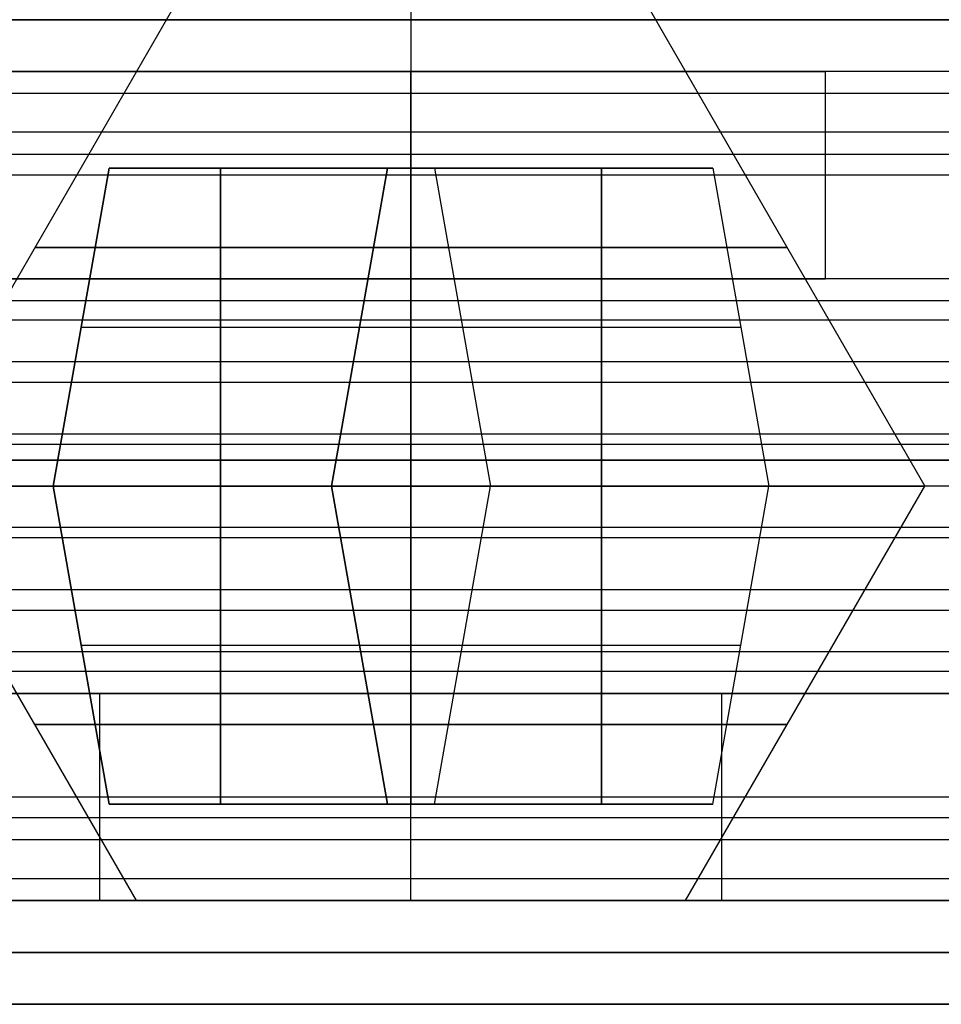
# Model space of a CAD drawing. Header units: millimetres. Extents: x -372 to 378, y -113 to 121.
# Tile 7 of 65: x -317 to -308, y 72 to 81. Entities that reach past the tile are written whole.
import ezdxf

# ---------------------------------------------------------------- set-up
doc = ezdxf.new("R2010")
doc.units = ezdxf.units.MM
doc.layers.add('Default', color=7, linetype='Continuous', true_color=0x000000)
doc.layers.add('Screw', color=7, linetype='Continuous', true_color=0xffffff)

msp = doc.modelspace()

# ---------------------------------------------------------------- linework, layer by layer
at = {"layer": 'Default'}
for p, q in [((-322.1579, 81.0942, 927.3576), (-307.1579, 81.0942, 927.3576)), ((-371.1579, 72.5942, 922.3576), (376.8421, 72.5942, 922.3576)), ((376.8421, 72.5942, 1095.3576), (-371.1579, 72.5942, 1095.3576)), ((376.8421, 72.5942, 1008.8576), (-371.1579, 72.5942, 1008.8576)), ((-322.1579, 72.5942, 927.3576), (-306.1579, 72.5942, 927.3576)), ((376.8421, 71.5942, 1096.3576), (-371.1579, 71.5942, 1096.3576)), ((-371.1579, 71.5942, 921.3576), (376.8421, 71.5942, 921.3576))]:
    msp.add_line(p, q, dxfattribs=at)
for points in [[(-222.1579, 81.0942, 921.3576), (-272.1579, 81.0942, 921.3576), (-322.1579, 81.0942, 921.3576)], [(-322.1579, 81.0942, 933.3576), (-272.1579, 81.0942, 933.3576), (-222.1579, 81.0942, 933.3576)], [(352.8421, 80.5942, 1000.7491), (2.8421, 80.5942, 1000.7491), (-347.1579, 80.5942, 1000.7491)], [(352.8421, 80.5942, 1014.3576), (2.8421, 80.5942, 1014.3576), (-347.1579, 80.5942, 1014.3576)], [(-313.1579, 78.5942, 1010.7491), (-313.1579, 79.5942, 1010.7491), (-313.1579, 80.5942, 1010.7491)], [(-313.1579, 78.5942, 1002.7491), (-313.1579, 79.5942, 1002.7491), (-313.1579, 80.5942, 1002.7491)], [(-270.0772, 80.5942, 1007.5534), (-289.6579, 80.5942, 1007.5534), (-309.2386, 80.5942, 1007.5534)], [(-309.1579, 78.5942, 1006.7491), (-309.1579, 79.5942, 1006.7491), (-309.1579, 80.5942, 1006.7491)], [(352.8421, 80.3831, 1015.2521), (2.8421, 80.3831, 1015.2521), (-347.1579, 80.3831, 1015.2521)], [(352.8421, 80.0084, 999.3349), (2.8421, 80.0084, 999.3349), (-347.1579, 80.0084, 999.3349)], [(352.8421, 79.7942, 1015.9576), (2.8421, 79.7942, 1015.9576), (-347.1579, 79.7942, 1015.9576)], [(352.8421, 79.5942, 1045.3576), (2.8421, 79.5942, 1045.3576), (-347.1579, 79.5942, 1045.3576)], [(352.8421, 79.5942, 1043.3576), (2.8421, 79.5942, 1043.3576), (-347.1579, 79.5942, 1043.3576)], [(352.8421, 79.5942, 1044.3576), (2.8421, 79.5942, 1044.3576), (-347.1579, 79.5942, 1044.3576)], [(352.8421, 78.5942, 998.7491), (2.8421, 78.5942, 998.7491), (-347.1579, 78.5942, 998.7491)], [(352.8421, 78.5942, 1000.7491), (2.8421, 78.5942, 1000.7491), (-347.1579, 78.5942, 1000.7491)], [(352.8421, 78.5942, 1014.2491), (2.8421, 78.5942, 1014.2491), (-347.1579, 78.5942, 1014.2491)], [(352.8421, 78.5942, 1025.8576), (2.8421, 78.5942, 1025.8576), (-347.1579, 78.5942, 1025.8576)], [(352.8421, 78.5942, 1018.3576), (2.8421, 78.5942, 1018.3576), (-347.1579, 78.5942, 1018.3576)], [(352.8421, 78.5942, 1022.1076), (2.8421, 78.5942, 1022.1076), (-347.1579, 78.5942, 1022.1076)], [(-270.0879, 78.5942, 1007.4991), (-289.6579, 78.5942, 1007.4991), (-309.2278, 78.5942, 1007.4991)], [(352.8421, 78.3831, 1026.7521), (2.8421, 78.3831, 1026.7521), (-347.1579, 78.3831, 1026.7521)], [(352.8421, 78.1942, 1017.1576), (2.8421, 78.1942, 1017.1576), (-347.1579, 78.1942, 1017.1576)], [(352.8421, 77.7942, 1027.4576), (2.8421, 77.7942, 1027.4576), (-347.1579, 77.7942, 1027.4576)], [(352.8421, 77.5942, 1018.3576), (2.8421, 77.5942, 1018.3576), (-347.1579, 77.5942, 1018.3576)], [(352.8421, 77.0942, 1045.3576), (2.8421, 77.0942, 1045.3576), (-347.1579, 77.0942, 1045.3576)], [(352.8421, 77.0942, 1043.3576), (2.8421, 77.0942, 1043.3576), (-347.1579, 77.0942, 1043.3576)], [(352.8421, 76.9942, 1015.4491), (2.8421, 76.9942, 1015.4491), (-347.1579, 76.9942, 1015.4491)], [(-222.1579, 76.8442, 921.3576), (-272.1579, 76.8442, 921.3576), (-322.1579, 76.8442, 921.3576)], [(-322.1579, 76.8442, 933.3576), (-272.1579, 76.8442, 933.3576), (-222.1579, 76.8442, 933.3576)], [(352.8421, 76.5942, 1025.7491), (2.8421, 76.5942, 1025.7491), (-347.1579, 76.5942, 1025.7491)], [(352.8421, 76.5942, 1018.3576), (2.8421, 76.5942, 1018.3576), (-347.1579, 76.5942, 1018.3576)], [(352.8421, 76.5942, 1022.0534), (2.8421, 76.5942, 1022.0534), (-347.1579, 76.5942, 1022.0534)], [(352.8421, 76.5942, 1018.3576), (2.8421, 76.5942, 1018.3576), (-347.1579, 76.5942, 1018.3576)], [(352.8421, 76.5942, 1025.7491), (2.8421, 76.5942, 1025.7491), (-347.1579, 76.5942, 1025.7491)], [(352.8421, 76.5942, 1022.0534), (2.8421, 76.5942, 1022.0534), (-347.1579, 76.5942, 1022.0534)], [(352.8421, 76.1942, 1028.6576), (2.8421, 76.1942, 1028.6576), (-347.1579, 76.1942, 1028.6576)], [(352.8421, 76.0942, 998.7491), (2.8421, 76.0942, 998.7491), (-347.1579, 76.0942, 998.7491)], [(352.8421, 76.0942, 1000.7491), (2.8421, 76.0942, 1000.7491), (-347.1579, 76.0942, 1000.7491)], [(352.8421, 75.5942, 1025.7491), (2.8421, 75.5942, 1025.7491), (-347.1579, 75.5942, 1025.7491)], [(352.8421, 75.3942, 1016.6491), (2.8421, 75.3942, 1016.6491), (-347.1579, 75.3942, 1016.6491)], [(352.8421, 74.9942, 1026.9491), (2.8421, 74.9942, 1026.9491), (-347.1579, 74.9942, 1026.9491)], [(352.8421, 74.8053, 1017.3547), (2.8421, 74.8053, 1017.3547), (-347.1579, 74.8053, 1017.3547)], [(352.8421, 74.5942, 1018.2491), (2.8421, 74.5942, 1018.2491), (-347.1579, 74.5942, 1018.2491)], [(352.8421, 74.5942, 1025.7491), (2.8421, 74.5942, 1025.7491), (-347.1579, 74.5942, 1025.7491)], [(352.8421, 74.5942, 1021.9991), (2.8421, 74.5942, 1021.9991), (-347.1579, 74.5942, 1021.9991)], [(352.8421, 74.5942, 1045.3576), (2.8421, 74.5942, 1045.3576), (-347.1579, 74.5942, 1045.3576)], [(352.8421, 74.5942, 1043.3576), (2.8421, 74.5942, 1043.3576), (-347.1579, 74.5942, 1043.3576)], [(352.8421, 74.5942, 1029.8576), (2.8421, 74.5942, 1029.8576), (-347.1579, 74.5942, 1029.8576)], [(-316.1579, 74.5942, 1033.3576), (-313.1579, 74.5942, 1033.3576), (-310.1579, 74.5942, 1033.3576)], [(-310.1579, 74.5942, 1041.3576), (-313.1579, 74.5942, 1041.3576), (-316.1579, 74.5942, 1041.3576)], [(-316.1579, 72.5942, 1033.3576), (-316.1579, 73.5942, 1033.3576), (-316.1579, 74.5942, 1033.3576)], [(-316.1579, 72.5942, 1041.3576), (-316.1579, 73.5942, 1041.3576), (-316.1579, 74.5942, 1041.3576)], [(-313.1579, 72.5942, 1033.3576), (-313.1579, 73.5942, 1033.3576), (-313.1579, 74.5942, 1033.3576)], [(-313.1579, 72.5942, 1041.3576), (-313.1579, 73.5942, 1041.3576), (-313.1579, 74.5942, 1041.3576)], [(-310.1579, 72.5942, 1033.3576), (-310.1579, 73.5942, 1033.3576), (-310.1579, 74.5942, 1033.3576)], [(-310.1579, 72.5942, 1041.3576), (-310.1579, 73.5942, 1041.3576), (-310.1579, 74.5942, 1041.3576)], [(352.8421, 73.5942, 998.7491), (2.8421, 73.5942, 998.7491), (-347.1579, 73.5942, 998.7491)], [(352.8421, 73.5942, 1000.7491), (2.8421, 73.5942, 1000.7491), (-347.1579, 73.5942, 1000.7491)], [(352.8421, 73.5942, 999.7491), (2.8421, 73.5942, 999.7491), (-347.1579, 73.5942, 999.7491)], [(352.8421, 73.3942, 1028.1491), (2.8421, 73.3942, 1028.1491), (-347.1579, 73.3942, 1028.1491)], [(352.8421, 73.18, 1044.7719), (2.8421, 73.18, 1044.7719), (-347.1579, 73.18, 1044.7719)], [(352.8421, 72.8053, 1028.8547), (2.8421, 72.8053, 1028.8547), (-347.1579, 72.8053, 1028.8547)], [(352.8421, 72.5942, 1043.3576), (2.8421, 72.5942, 1043.3576), (-347.1579, 72.5942, 1043.3576)], [(352.8421, 72.5942, 1029.7491), (2.8421, 72.5942, 1029.7491), (-347.1579, 72.5942, 1029.7491)], [(-222.1579, 72.5942, 921.3576), (-272.1579, 72.5942, 921.3576), (-322.1579, 72.5942, 921.3576)], [(-322.1579, 72.5942, 933.3576), (-272.1579, 72.5942, 933.3576), (-222.1579, 72.5942, 933.3576)], [(-310.1579, 72.5942, 1033.3576), (-313.1579, 72.5942, 1033.3576), (-316.1579, 72.5942, 1033.3576)], [(-316.1579, 72.5942, 1041.3576), (-313.1579, 72.5942, 1041.3576), (-310.1579, 72.5942, 1041.3576)], [(376.8421, 72.0942, 1095.8576), (2.8421, 72.0942, 1095.8576), (-371.1579, 72.0942, 1095.8576)], [(-371.1579, 72.0942, 921.8576), (2.8421, 72.0942, 921.8576), (376.8421, 72.0942, 921.8576)]]:
    msp.add_open_spline(points, degree=2, dxfattribs=at)
for points, weights, knots in [([(-317.1579, 80.5942, 1006.7491), (-317.1579, 80.5942, 1002.7491), (-313.1579, 80.5942, 1002.7491), (-309.1579, 80.5942, 1002.7491), (-309.1579, 80.5942, 1006.7491), (-309.1579, 80.5942, 1010.7491), (-313.1579, 80.5942, 1010.7491), (-317.1579, 80.5942, 1010.7491), (-317.1579, 80.5942, 1006.7491)], [1, 0.707106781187, 1, 0.707106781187, 1, 0.707106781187, 1, 0.707106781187, 1], [0, 0, 0, 6.283185, 6.283185, 12.566371, 12.566371, 18.849556, 18.849556, 25.132741, 25.132741, 25.132741]), ([(-317.1579, 78.5942, 1006.7491), (-317.1579, 78.5942, 1010.7491), (-313.1579, 78.5942, 1010.7491), (-309.1579, 78.5942, 1010.7491), (-309.1579, 78.5942, 1006.7491), (-309.1579, 78.5942, 1002.7491), (-313.1579, 78.5942, 1002.7491), (-317.1579, 78.5942, 1002.7491), (-317.1579, 78.5942, 1006.7491)], [1, 0.707106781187, 1, 0.707106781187, 1, 0.707106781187, 1, 0.707106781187, 1], [-25.132741, -25.132741, -25.132741, -18.849556, -18.849556, -12.566371, -12.566371, -6.283185, -6.283185, 0, 0, 0]), ([(-316.1579, 74.5942, 1041.3576), (-320.1579, 74.5942, 1041.3576), (-320.1579, 74.5942, 1037.3576), (-320.1579, 74.5942, 1033.3576), (-316.1579, 74.5942, 1033.3576)], [1, 0.707106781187, 1, 0.707106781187, 1], [-37.132741, -37.132741, -37.132741, -30.849556, -30.849556, -24.566371, -24.566371, -24.566371]), ([(-310.1579, 74.5942, 1033.3576), (-306.1579, 74.5942, 1033.3576), (-306.1579, 74.5942, 1037.3576), (-306.1579, 74.5942, 1041.3576), (-310.1579, 74.5942, 1041.3576)], [1, 0.707106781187, 1, 0.707106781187, 1], [-55.699112, -55.699112, -55.699112, -49.415927, -49.415927, -43.132741, -43.132741, -43.132741]), ([(-316.1579, 72.5942, 1033.3576), (-320.1579, 72.5942, 1033.3576), (-320.1579, 72.5942, 1037.3576), (-320.1579, 72.5942, 1041.3576), (-316.1579, 72.5942, 1041.3576)], [1, 0.707106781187, 1, 0.707106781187, 1], [24.566371, 24.566371, 24.566371, 30.849556, 30.849556, 37.132741, 37.132741, 37.132741]), ([(-310.1579, 72.5942, 1041.3576), (-306.1579, 72.5942, 1041.3576), (-306.1579, 72.5942, 1037.3576), (-306.1579, 72.5942, 1033.3576), (-310.1579, 72.5942, 1033.3576)], [1, 0.707106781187, 1, 0.707106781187, 1], [43.132741, 43.132741, 43.132741, 49.415927, 49.415927, 55.699112, 55.699112, 55.699112])]:
    msp.add_rational_spline(points, weights, degree=2, knots=knots, dxfattribs=at)
at = {"layer": 'Screw', "color": 7, "true_color": 0xffffff}
for p, q in [((-315.4588, 81.1961, 1006.7491), (-318.1158, 76.5942, 1006.7491)), ((-313.1579, 81.1961, 1009.0501), (-313.1579, 76.5942, 1011.7071)), ((-313.1579, 81.1961, 1004.4482), (-313.1579, 76.5942, 1001.7912)), ((-310.8569, 81.1961, 1006.7491), (-308.2, 76.5942, 1006.7491)), ((-316.0683, 79.6622, 1006.5231), (-316.6093, 76.5942, 1005.9822)), ((-316.0683, 79.6622, 1006.9752), (-316.6093, 76.5942, 1007.5161)), ((-316.6093, 76.5942, 1006.7491), (-316.0683, 79.6622, 1006.7491)), ((-316.0683, 79.6622, 1006.5231), (-313.3839, 79.6622, 1006.5231)), ((-316.0683, 79.6622, 1006.9752), (-316.0683, 79.6622, 1006.5231)), ((-313.3839, 79.6622, 1006.9752), (-316.0683, 79.6622, 1006.9752)), ((-310.2474, 79.6622, 1006.7491), (-316.0683, 79.6622, 1006.7491)), ((-314.9966, 76.5942, 1005.9822), (-314.9966, 79.6622, 1006.5231)), ((-314.9966, 79.6622, 1006.9752), (-314.9966, 76.5942, 1007.5161)), ((-313.3839, 79.6622, 1003.8387), (-313.9248, 76.5942, 1003.2977)), ((-313.3839, 79.6622, 1006.5231), (-313.9248, 76.5942, 1005.9822)), ((-313.3839, 79.6622, 1006.9752), (-313.9248, 76.5942, 1007.5161)), ((-313.3839, 79.6622, 1009.6596), (-313.9248, 76.5942, 1010.2006)), ((-313.9248, 76.5942, 1004.9104), (-313.3839, 79.6622, 1004.9104)), ((-313.9248, 76.5942, 1008.5879), (-313.3839, 79.6622, 1008.5879)), ((-313.3839, 79.6622, 1003.8387), (-312.9318, 79.6622, 1003.8387)), ((-313.3839, 79.6622, 1006.5231), (-313.3839, 79.6622, 1003.8387)), ((-313.3839, 79.6622, 1009.6596), (-313.3839, 79.6622, 1006.9752)), ((-312.9318, 79.6622, 1009.6596), (-313.3839, 79.6622, 1009.6596)), ((-313.1579, 76.5942, 1003.2977), (-313.1579, 79.6622, 1003.8387)), ((-313.1579, 79.6622, 1009.6596), (-313.1579, 76.5942, 1010.2006)), ((-313.1579, 79.6622, 1009.6596), (-313.1579, 79.6622, 1003.8387)), ((-312.9318, 79.6622, 1003.8387), (-312.3909, 76.5942, 1003.2977)), ((-312.9318, 79.6622, 1003.8387), (-312.9318, 79.6622, 1006.5231)), ((-312.9318, 79.6622, 1006.5231), (-312.3909, 76.5942, 1005.9822)), ((-312.9318, 79.6622, 1009.6596), (-312.3909, 76.5942, 1010.2006)), ((-312.9318, 79.6622, 1006.9752), (-312.3909, 76.5942, 1007.5161)), ((-312.9318, 79.6622, 1006.9752), (-312.9318, 79.6622, 1009.6596)), ((-310.2474, 79.6622, 1006.9752), (-312.9318, 79.6622, 1006.9752)), ((-312.9318, 79.6622, 1006.5231), (-310.2474, 79.6622, 1006.5231)), ((-312.9318, 79.6622, 1004.9104), (-312.3909, 76.5942, 1004.9104)), ((-312.9318, 79.6622, 1008.5879), (-312.3909, 76.5942, 1008.5879)), ((-311.3191, 79.6622, 1006.9752), (-311.3191, 76.5942, 1007.5161)), ((-311.3191, 76.5942, 1005.9822), (-311.3191, 79.6622, 1006.5231)), ((-310.2474, 79.6622, 1006.9752), (-309.7064, 76.5942, 1007.5161)), ((-310.2474, 79.6622, 1006.5231), (-309.7064, 76.5942, 1005.9822)), ((-310.2474, 79.6622, 1006.5231), (-310.2474, 79.6622, 1006.9752)), ((-310.2474, 79.6622, 1006.7491), (-309.7064, 76.5942, 1006.7491)), ((-316.3388, 78.1282, 1006.2526), (-313.6544, 78.1282, 1006.2526)), ((-316.3388, 78.1282, 1007.2457), (-316.3388, 78.1282, 1006.2526)), ((-316.3388, 78.1282, 1007.2457), (-313.6544, 78.1282, 1007.2457)), ((-313.6544, 78.1282, 1003.5682), (-312.6613, 78.1282, 1003.5682)), ((-313.6544, 78.1282, 1006.2526), (-313.6544, 78.1282, 1003.5682)), ((-313.6544, 78.1282, 1009.9301), (-313.6544, 78.1282, 1007.2457)), ((-313.6544, 78.1282, 1009.9301), (-312.6613, 78.1282, 1009.9301)), ((-312.6613, 78.1282, 1006.2526), (-312.6613, 78.1282, 1003.5682)), ((-312.6613, 78.1282, 1009.9301), (-312.6613, 78.1282, 1007.2457)), ((-312.6613, 78.1282, 1007.2457), (-309.9769, 78.1282, 1007.2457)), ((-312.6613, 78.1282, 1006.2526), (-309.9769, 78.1282, 1006.2526)), ((-309.9769, 78.1282, 1007.2457), (-309.9769, 78.1282, 1006.2526)), ((-316.6093, 76.5942, 1006.7491), (-318.1158, 76.5942, 1006.7491)), ((-315.8064, 72.5942, 1037.3576), (-318.1158, 76.5942, 1037.3576)), ((-316.6093, 76.5942, 1037.3576), (-318.1158, 76.5942, 1037.3576)), ((-316.6093, 76.5942, 1005.9822), (-313.9248, 76.5942, 1005.9822)), ((-316.6093, 76.5942, 1007.5161), (-316.6093, 76.5942, 1005.9822)), ((-313.9248, 76.5942, 1007.5161), (-316.6093, 76.5942, 1007.5161)), ((-316.6093, 76.5942, 1038.1246), (-313.9248, 76.5942, 1038.1246)), ((-316.6093, 76.5942, 1036.5907), (-316.6093, 76.5942, 1038.1246)), ((-313.9248, 76.5942, 1036.5907), (-316.6093, 76.5942, 1036.5907)), ((-316.0683, 73.5262, 1037.5837), (-316.6093, 76.5942, 1038.1246)), ((-316.0683, 73.5262, 1037.1316), (-316.6093, 76.5942, 1036.5907)), ((-316.6093, 76.5942, 1037.3576), (-316.0683, 73.5262, 1037.3576)), ((-314.9966, 76.5942, 1038.1246), (-314.9966, 73.5262, 1037.5837)), ((-314.9966, 73.5262, 1037.1316), (-314.9966, 76.5942, 1036.5907)), ((-313.9248, 76.5942, 1003.2977), (-312.3909, 76.5942, 1003.2977)), ((-313.9248, 76.5942, 1005.9822), (-313.9248, 76.5942, 1003.2977)), ((-313.9248, 76.5942, 1010.2006), (-313.9248, 76.5942, 1007.5161)), ((-312.3909, 76.5942, 1010.2006), (-313.9248, 76.5942, 1010.2006)), ((-313.9248, 76.5942, 1040.8091), (-312.3909, 76.5942, 1040.8091)), ((-313.9248, 76.5942, 1038.1246), (-313.9248, 76.5942, 1040.8091)), ((-313.9248, 76.5942, 1033.9062), (-313.9248, 76.5942, 1036.5907)), ((-312.3909, 76.5942, 1033.9062), (-313.9248, 76.5942, 1033.9062)), ((-313.3839, 73.5262, 1040.2681), (-313.9248, 76.5942, 1040.8091)), ((-313.3839, 73.5262, 1037.5837), (-313.9248, 76.5942, 1038.1246)), ((-313.3839, 73.5262, 1037.1316), (-313.9248, 76.5942, 1036.5907)), ((-313.3839, 73.5262, 1034.4472), (-313.9248, 76.5942, 1033.9062)), ((-313.9248, 76.5942, 1039.1964), (-313.3839, 73.5262, 1039.1964)), ((-313.9248, 76.5942, 1035.5189), (-313.3839, 73.5262, 1035.5189)), ((-313.1579, 76.5942, 1011.7071), (-313.1579, 76.5942, 1010.2006)), ((-313.1579, 76.5942, 1003.2977), (-313.1579, 76.5942, 1001.7913)), ((-313.1579, 72.5942, 1034.7091), (-313.1579, 76.5942, 1032.3997)), ((-313.1579, 76.5942, 1032.3997), (-313.1579, 76.5942, 1033.9062)), ((-313.1579, 76.5942, 1040.8091), (-313.1579, 76.5942, 1042.3155)), ((-313.1579, 76.5942, 1040.8091), (-313.1579, 73.5262, 1040.2681)), ((-313.1579, 73.5262, 1034.4472), (-313.1579, 76.5942, 1033.9062)), ((-313.1579, 72.5942, 1040.0061), (-313.1579, 76.5942, 1042.3155)), ((-312.9318, 73.5262, 1040.2681), (-312.3909, 76.5942, 1040.8091)), ((-312.9318, 73.5262, 1037.5837), (-312.3909, 76.5942, 1038.1246)), ((-312.9318, 73.5262, 1034.4472), (-312.3909, 76.5942, 1033.9062)), ((-312.9318, 73.5262, 1037.1316), (-312.3909, 76.5942, 1036.5907)), ((-312.9318, 73.5262, 1039.1964), (-312.3909, 76.5942, 1039.1964)), ((-312.9318, 73.5262, 1035.5189), (-312.3909, 76.5942, 1035.5189)), ((-312.3909, 76.5942, 1003.2977), (-312.3909, 76.5942, 1005.9822)), ((-312.3909, 76.5942, 1007.5161), (-312.3909, 76.5942, 1010.2006)), ((-309.7064, 76.5942, 1007.5161), (-312.3909, 76.5942, 1007.5161)), ((-312.3909, 76.5942, 1005.9822), (-309.7064, 76.5942, 1005.9822)), ((-312.3909, 76.5942, 1040.8091), (-312.3909, 76.5942, 1038.1246)), ((-312.3909, 76.5942, 1036.5907), (-312.3909, 76.5942, 1033.9062)), ((-309.7064, 76.5942, 1036.5907), (-312.3909, 76.5942, 1036.5907)), ((-312.3909, 76.5942, 1038.1246), (-309.7064, 76.5942, 1038.1246)), ((-311.3191, 73.5262, 1037.1316), (-311.3191, 76.5942, 1036.5907)), ((-311.3191, 76.5942, 1038.1246), (-311.3191, 73.5262, 1037.5837)), ((-310.5094, 72.5942, 1037.3576), (-308.2, 76.5942, 1037.3576)), ((-310.2474, 73.5262, 1037.1316), (-309.7064, 76.5942, 1036.5907)), ((-310.2474, 73.5262, 1037.5837), (-309.7064, 76.5942, 1038.1246)), ((-310.2474, 73.5262, 1037.3576), (-309.7064, 76.5942, 1037.3576)), ((-309.7064, 76.5942, 1005.9822), (-309.7064, 76.5942, 1007.5161)), ((-308.2, 76.5942, 1006.7491), (-309.7064, 76.5942, 1006.7491)), ((-309.7064, 76.5942, 1038.1246), (-309.7064, 76.5942, 1036.5907)), ((-308.2, 76.5942, 1037.3576), (-309.7064, 76.5942, 1037.3576)), ((-316.3388, 75.0602, 1037.8542), (-313.6544, 75.0602, 1037.8542)), ((-316.3388, 75.0602, 1036.8611), (-316.3388, 75.0602, 1037.8542)), ((-316.3388, 75.0602, 1036.8611), (-313.6544, 75.0602, 1036.8611)), ((-313.6544, 75.0602, 1040.5386), (-312.6613, 75.0602, 1040.5386)), ((-313.6544, 75.0602, 1037.8542), (-313.6544, 75.0602, 1040.5386)), ((-313.6544, 75.0602, 1034.1767), (-313.6544, 75.0602, 1036.8611)), ((-313.6544, 75.0602, 1034.1767), (-312.6613, 75.0602, 1034.1767)), ((-312.6613, 75.0602, 1037.8542), (-312.6613, 75.0602, 1040.5386)), ((-312.6613, 75.0602, 1034.1767), (-312.6613, 75.0602, 1036.8611)), ((-312.6613, 75.0602, 1036.8611), (-309.9769, 75.0602, 1036.8611)), ((-312.6613, 75.0602, 1037.8542), (-309.9769, 75.0602, 1037.8542)), ((-309.9769, 75.0602, 1036.8611), (-309.9769, 75.0602, 1037.8542)), ((-316.0683, 73.5262, 1037.5837), (-313.3839, 73.5262, 1037.5837)), ((-316.0683, 73.5262, 1037.1316), (-316.0683, 73.5262, 1037.5837)), ((-313.3839, 73.5262, 1037.1316), (-316.0683, 73.5262, 1037.1316)), ((-310.2474, 73.5262, 1037.3576), (-316.0683, 73.5262, 1037.3576)), ((-313.3839, 73.5262, 1040.2681), (-312.9318, 73.5262, 1040.2681)), ((-313.3839, 73.5262, 1037.5837), (-313.3839, 73.5262, 1040.2681)), ((-313.3839, 73.5262, 1034.4472), (-313.3839, 73.5262, 1037.1316)), ((-312.9318, 73.5262, 1034.4472), (-313.3839, 73.5262, 1034.4472)), ((-313.1579, 73.5262, 1034.4472), (-313.1579, 73.5262, 1040.2681)), ((-312.9318, 73.5262, 1040.2681), (-312.9318, 73.5262, 1037.5837)), ((-312.9318, 73.5262, 1037.1316), (-312.9318, 73.5262, 1034.4472)), ((-310.2474, 73.5262, 1037.1316), (-312.9318, 73.5262, 1037.1316)), ((-312.9318, 73.5262, 1037.5837), (-310.2474, 73.5262, 1037.5837)), ((-310.2474, 73.5262, 1037.5837), (-310.2474, 73.5262, 1037.1316))]:
    msp.add_line(p, q, dxfattribs=at)
at = {"layer": 'Screw', "color": 7, "true_color": 0xffffff, "extrusion": (0, -1, 0)}
for centre, radius, start, end in [((-313.1579, 1006.7491, -78.8952), 3.6294, 0, 180), ((-313.1579, 1006.7491, -78.8952), 3.6294, 180, 0), ((-313.1579, 1006.7491, -76.5942), 4.9579, 0, 180), ((-313.1579, 1006.7491, -76.5942), 4.9579, 180, 0)]:
    msp.add_arc(centre, radius, start, end, dxfattribs=at)
at = {"layer": 'Screw', "color": 7, "true_color": 0xffffff, "extrusion": (0, 1, 0)}
for centre, radius, start, end in [((313.1579, 1037.3576, 76.5942), 4.9579, 180, 0), ((313.1579, 1037.3576, 76.5942), 4.9579, 0, 180), ((313.1579, 1037.3576, 74.2932), 3.6294, 180, 0), ((313.1579, 1037.3576, 74.2932), 3.6294, 0, 180), ((313.1579, 1037.3576, 72.5942), 2.6485, 180, 0), ((313.1579, 1037.3576, 72.5942), 2.6485, 0, 180)]:
    msp.add_arc(centre, radius, start, end, dxfattribs=at)

doc.saveas('drawing.dxf')
